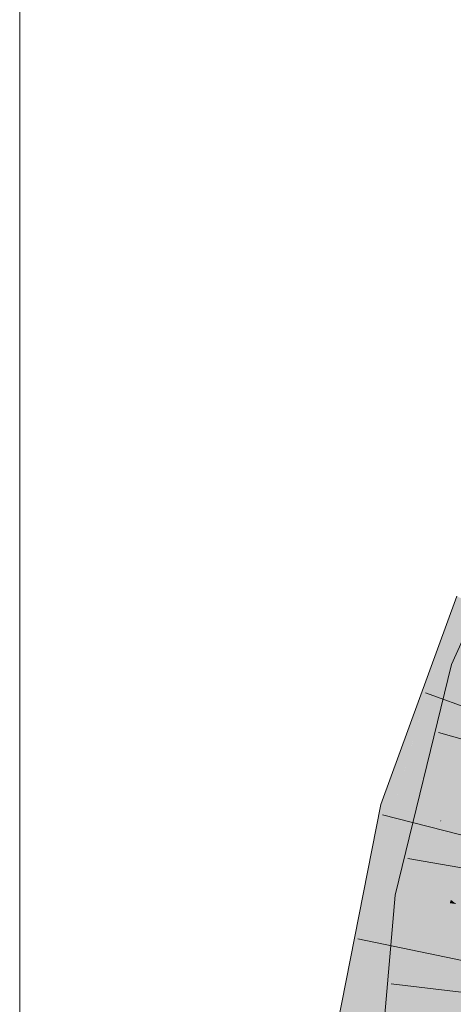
# Model space of a CAD drawing. Extents: x -620 to 300, y 62 to 1162.
# Tile 217 of 256: x 160.777 to 161.654, y 906.682 to 908.671. Entities that reach past the tile are written whole.
import ezdxf

# ---------------------------------------------------------------- set-up
doc = ezdxf.new("R2010")
doc.units = 0
doc.layers.get('0').update_dxf_attribs({"lineweight": 13})
doc.layers.add('E_Detail_Linie_Text_Bem', color=7, linetype='Continuous', lineweight=13)
doc.layers.add('E_Leerrohr 32-A06G94US8I', color=7, linetype='Continuous', lineweight=9, true_color=0x00b300)
doc.layers.add('E_Leerrohr 32-Shading', color=7, linetype='Continuous', lineweight=9, true_color=0x00b300)

# ---------------------------------------------------------------- blocks, each defined once
blk = doc.blocks.new('Shading-A06G94F38I', base_point=(240.4925, 861.0052))
at = {"layer": 'E_Leerrohr 32-Shading', "color": 83, "true_color": 0x7fbd7f}
for points in [[(161.7342, 907.5565), (161.6505, 907.3682), (161.6618, 907.3643)], [(161.6611, 907.5062), (161.6383, 907.4437), (161.5426, 907.0762), (161.5332, 907.0787)], [(161.6611, 907.5062), (161.5426, 907.0762), (161.6944, 907.4908)], [(161.5808, 907.2441), (161.6383, 907.4437), (161.5663, 907.2472)], [(161.6212, 907.0953), (161.6505, 907.3682), (161.545, 906.9012), (161.5697, 907.0386)], [(161.6505, 907.3682), (161.6212, 907.0953), (161.6618, 907.3643)], [(161.6212, 907.0953), (161.6852, 907.3564), (161.6618, 907.3643)], [(161.5332, 907.0787), (161.5808, 907.2441), (161.5071, 907.0854), (161.5663, 907.2472)], [(161.5237, 906.9807), (161.5071, 907.0854), (161.4019, 906.3698), (161.4638, 906.8663)], [(161.5071, 907.0854), (161.5237, 906.9807), (161.5332, 907.0787)], [(161.5237, 906.9807), (161.5426, 907.0762), (161.5332, 907.0787)], [(161.6212, 907.0953), (161.545, 906.9012), (161.5726, 906.8972)], [(161.5697, 907.0386), (161.5364, 906.9024), (161.545, 906.9012)], [(161.5237, 906.9807), (161.4019, 906.3698), (161.4029, 906.3697)], [(161.5874, 906.3461), (161.7372, 906.9891), (161.6604, 906.7625), (161.6693, 906.7986)], [(161.5435, 906.5671), (161.5462, 906.5936), (161.5059, 906.5524), (161.5364, 906.9024)], [(161.5364, 906.9024), (161.5462, 906.5936), (161.545, 906.9012)], [(161.5462, 906.5936), (161.5726, 906.8972), (161.545, 906.9012)], [(161.4638, 906.8663), (161.3666, 906.3744), (161.4019, 906.3698)], [(161.5874, 906.3461), (161.6604, 906.7625), (161.5782, 906.3472)], [(161.5874, 906.3461), (161.6646, 906.5953), (161.684, 906.7609), (161.6971, 906.7598)]]:
    blk.add_solid(points, dxfattribs=at)
at = {"layer": 'E_Leerrohr 32-Shading', "color": 83, "true_color": 0x7fd57f}
for points in [[(161.6944, 907.4908), (161.5426, 907.0762), (161.7203, 907.4789), (161.6264, 907.0545)], [(161.6264, 907.0545), (161.6281, 907.0541), (161.7203, 907.4789), (161.7746, 907.4538)], [(161.6296, 907.0536), (161.7746, 907.4538), (161.6281, 907.0541)], [(161.6296, 907.0536), (161.7, 907.1671), (161.7746, 907.4538), (161.782, 907.4362)], [(161.769, 907.3282), (161.6852, 907.3564), (161.6539, 907.0786), (161.6212, 907.0953)], [(161.6567, 907.0466), (161.6704, 907.07), (161.6296, 907.0536), (161.7, 907.1671)], [(161.6539, 907.0786), (161.6212, 907.0953), (161.5842, 906.9447)], [(161.5842, 906.9447), (161.6891, 907.0604), (161.6539, 907.0786)], [(161.6264, 907.0545), (161.5426, 907.0762), (161.5984, 906.9449), (161.5237, 906.9807)], [(161.5842, 906.9447), (161.649, 906.8932), (161.6891, 907.0604), (161.6727, 906.9612)], [(161.6281, 907.0541), (161.6264, 907.0545), (161.6058, 906.9413), (161.5984, 906.9449)], [(161.6567, 907.0466), (161.6296, 907.0536), (161.6058, 906.9413), (161.6274, 907.0503)], [(161.6296, 907.0536), (161.6281, 907.0541), (161.6274, 907.0503)], [(161.6628, 907.0451), (161.6567, 907.0466), (161.6397, 906.9697), (161.648, 907.0286)], [(161.6628, 907.0451), (161.6397, 906.9697), (161.6476, 906.9764)], [(161.7137, 907.0319), (161.6628, 907.0451), (161.6476, 906.9764)], [(161.5845, 906.581), (161.6653, 906.7875), (161.5969, 906.6685), (161.7137, 907.0319)], [(161.6132, 906.783), (161.5969, 906.6685), (161.7136, 907.0319), (161.7137, 907.0319)], [(161.648, 907.0286), (161.6058, 906.9413), (161.6397, 906.9697)], [(161.7136, 907.0319), (161.6476, 906.9764), (161.6132, 906.783), (161.6282, 906.889)], [(161.5237, 906.9807), (161.4029, 906.3697), (161.6058, 906.9413), (161.4905, 906.3585)], [(161.5805, 906.8132), (161.5508, 906.525), (161.6397, 906.9697), (161.5969, 906.6685)], [(161.5805, 906.8132), (161.6397, 906.9697), (161.6058, 906.9413)], [(161.6476, 906.9764), (161.6397, 906.9697), (161.6282, 906.889)], [(161.649, 906.8932), (161.6601, 906.8845), (161.6727, 906.9612)], [(161.5726, 906.8972), (161.6467, 906.8865), (161.5842, 906.9447), (161.649, 906.8932)], [(161.5726, 906.8972), (161.5462, 906.5936), (161.6601, 906.8845), (161.6323, 906.5653)], [(161.6601, 906.8845), (161.6323, 906.5653), (161.7342, 906.8738)], [(161.6467, 906.8865), (161.6601, 906.8845), (161.649, 906.8932)], [(161.7475, 906.8718), (161.6323, 906.5653), (161.6144, 906.113), (161.593, 906.1135)], [(161.7475, 906.8718), (161.6144, 906.113), (161.715, 906.4974)], [(161.6323, 906.5653), (161.7475, 906.8718), (161.7342, 906.8738)], [(161.497, 906.3576), (161.5508, 906.525), (161.4905, 906.3585), (161.5805, 906.8132)], [(161.5378, 906.3524), (161.5782, 906.3472), (161.5463, 906.4564), (161.6604, 906.7625)], [(161.5463, 906.4564), (161.6604, 906.7625), (161.549, 906.4905), (161.6557, 906.7629)]]:
    blk.add_solid(points, dxfattribs=at)
blk = doc.blocks.new('Referenz-A06G94UU8I')
at = {"layer": 'E_Detail_Linie_Text_Bem', "linetype": 'Continuous', "ltscale": 0.13}
blk.add_line((160.7772, 900.7616), (160.7772, 909.9417), dxfattribs=at)
at = {"layer": 'E_Leerrohr 32-A06G94US8I', "linetype": 'Continuous', "ltscale": 0.13}
for p, q in [((161.6505, 907.3682), (161.8293, 907.7707)), ((161.5071, 907.0854), (161.6611, 907.5062)), ((161.5364, 906.9024), (161.6505, 907.3682)), ((161.818, 907.2307), (161.5973, 907.3115)), ((161.8505, 907.1679), (161.6242, 907.2311)), ((161.3666, 906.3744), (161.5071, 907.0854)), ((161.7383, 907.0064), (161.5106, 907.0647)), ((161.7935, 906.9364), (161.562, 906.9769)), ((161.4681, 906.1165), (161.5364, 906.9024)), ((161.691, 906.7663), (161.4609, 906.8143)), ((161.7615, 906.6958), (161.5281, 906.7232))]:
    blk.add_line(p, q, dxfattribs=at)

msp = doc.modelspace()

# ---------------------------------------------------------------- block references
at = {"color": 8, "lineweight": 25, "ltscale": 0.25, "true_color": 0x808080}
msp.add_blockref('Referenz-A06G94UU8I', (0, 0), dxfattribs=at)
msp.add_blockref('Shading-A06G94F38I', (240.4925, 861.0052))

doc.saveas('drawing.dxf')
